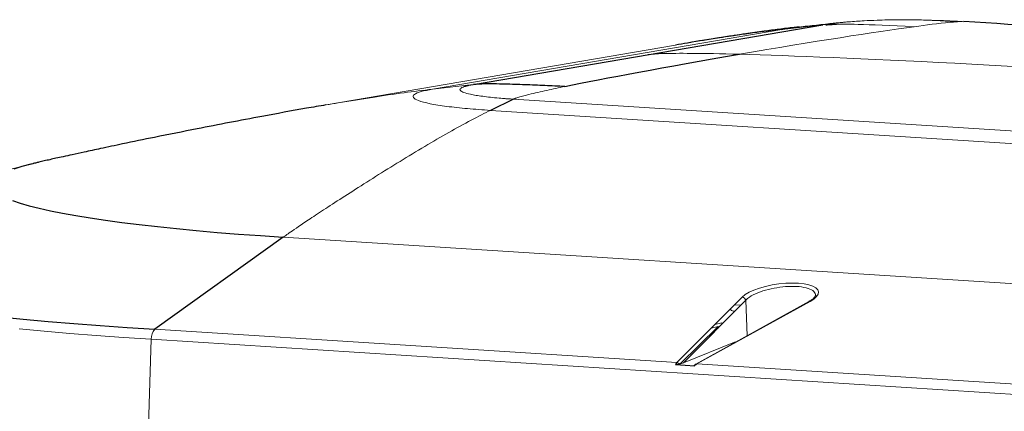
# Model space of a CAD drawing. Header units: millimetres. Extents: x -1472 to 1442, y -78 to 2620.
# Tile 44 of 102: x -1288 to -998, y 2505 to 2620. Entities that reach past the tile are written whole.
import ezdxf

# ---------------------------------------------------------------- set-up
doc = ezdxf.new("R2010")
doc.units = ezdxf.units.MM

msp = doc.modelspace()

# ---------------------------------------------------------------- linework, layer by layer
at = {"color": 144, "linetype": 'Continuous', "lineweight": 18}
for p, q in [((-1166.5, 2599.64), (-1063.53, 2617.26)), ((-1051.45, 2618.62), (-1063.53, 2617.26)), ((-1094.89, 2612.63), (-1197.87, 2595.01)), ((-1154.43, 2601), (-1166.5, 2599.64)), ((-828.9, 2576.68), (-1142.64, 2596.69)), ((-1197.94, 2594.98), (-1198.65, 2594.86)), ((-835.7, 2573.38), (-1149.44, 2593.4)), ((-1284.35, 2577.69), (-1355.79, 2560.41)), ((-1210.51, 2556.04), (-896.78, 2536.02)), ((-1094.43, 2519.09), (-1075.19, 2538.4)), ((-1074.14, 2537.47), (-1092.53, 2519.01)), ((-1055.52, 2537.06), (-1088.9, 2518.65)), ((-1055.16, 2537.12), (-1088.54, 2518.71)), ((-1077.47, 2536.11), (-1075.61, 2536)), ((-1074.14, 2537.47), (-1073.71, 2527.03)), ((-1077.34, 2534.26), (-1077.76, 2534.29)), ((-1248.35, 2528.91), (-1094.43, 2519.09)), ((-1093.61, 2518.68), (-1082.31, 2529.76)), ((-1082.31, 2529.76), (-1084.32, 2529.24)), ((-1081.2, 2530.84), (-1083.26, 2530.31)), ((-1081.2, 2530.84), (-1081.2, 2530.39)), ((-1249.46, 2526), (-1250.3, 2500.51)), ((-935.72, 2505.98), (-1249.46, 2526)), ((-1092.53, 2519.01), (-1077.48, 2525.08)), ((-1077.48, 2525.08), (-1077.04, 2525.19)), ((-1077.48, 2525.08), (-1077.26, 2525.07)), ((-1089.16, 2518.36), (-1088.89, 2518.43)), ((-1088.54, 2518.71), (-934.62, 2508.89))]:
    msp.add_line(p, q, dxfattribs=at)
at = {"color": 7, "linetype": 'Continuous', "lineweight": 25}
for p, q in [((-1154.43, 2601), (-1051.45, 2618.62)), ((-1058.47, 2617.94), (-1058.34, 2617.95)), ((-1142.64, 2596.69), (-1149.44, 2593.4)), ((-1210.51, 2556.04), (-1248.35, 2528.91)), ((-1082.31, 2529.76), (-1082.3, 2529.29)), ((-1094.83, 2518.51), (-1089.14, 2518.15))]:
    msp.add_line(p, q, dxfattribs=at)
at = {"color": 7, "linetype": 'Continuous', "lineweight": 25, "flags": 128}
for points in [[(-1284.35, 2577.69), (-1284.91, 2577.55), (-1287.6, 2576.84), (-1289.94, 2576.11)], [(-1290.33, 2566.83), (-1288.06, 2566.06), (-1285.44, 2565.31), (-1282.49, 2564.56), (-1279.2, 2563.83), (-1275.59, 2563.1), (-1271.67, 2562.4), (-1267.44, 2561.71), (-1262.91, 2561.04), (-1258.09, 2560.39), (-1252.99, 2559.76), (-1247.63, 2559.15), (-1242.01, 2558.57), (-1236.15, 2558.01), (-1230.05, 2557.47), (-1223.74, 2556.97), (-1217.22, 2556.49), (-1210.51, 2556.04)], [(-1363.57, 2544.27), (-1360.71, 2543.35), (-1357.51, 2542.43), (-1353.97, 2541.52), (-1350.09, 2540.62), (-1345.88, 2539.74), (-1341.34, 2538.87), (-1336.49, 2538.02), (-1331.32, 2537.18), (-1325.86, 2536.36), (-1320.09, 2535.56), (-1314.05, 2534.79), (-1307.72, 2534.03), (-1301.13, 2533.3), (-1294.28, 2532.59), (-1287.18, 2531.91), (-1279.84, 2531.25), (-1272.28, 2530.62), (-1264.51, 2530.02), (-1256.53, 2529.45), (-1248.35, 2528.91)]]:
    msp.add_lwpolyline(points, dxfattribs=at)
at = {"color": 144, "linetype": 'Continuous', "lineweight": 18, "flags": 128}
for points in [[(-1075.19, 2538.4), (-1074.32, 2539.11), (-1073.16, 2539.8), (-1071.73, 2540.45), (-1070.09, 2541.04), (-1068.27, 2541.54), (-1066.34, 2541.96), (-1064.34, 2542.27), (-1062.35, 2542.46), (-1060.41, 2542.53), (-1058.59, 2542.48), (-1056.94, 2542.31), (-1055.51, 2542.02), (-1054.34, 2541.63), (-1053.46, 2541.14), (-1052.91, 2540.56), (-1052.69, 2539.93), (-1052.81, 2539.24), (-1053.28, 2538.53), (-1054.07, 2537.82), (-1055.16, 2537.12)], [(-1249.46, 2526), (-1257.65, 2526.54), (-1265.64, 2527.11), (-1273.44, 2527.71), (-1281.02, 2528.34), (-1288.38, 2529)]]:
    msp.add_lwpolyline(points, dxfattribs=at)
at = {"color": 144, "linetype": 'Continuous', "lineweight": 18}
for centre, radius, start, end in [((-1075.23, 2537.3), 1.1, 8.8281, 88.1191), ((-1077.63, 2535.63), 1.35, 215.1414, 264.5262), ((-1055.25, 2536.55), 0.58, 81.3872, 118.3181), ((-1245.55, 2526.18), 3.91, 135.7496, 182.6706), ((-1093.18, 2517.79), 1.8, 133.8626, 156.4802), ((-1094.46, 2518), 1.08, 36.1816, 88.4024), ((-1096.9, 2529.91), 11.75, 286.4002, 291.8406), ((-1088.63, 2518.15), 0.569, 81.1774, 158.1904), ((-1087.43, 2516.95), 2.08, 122.264, 145.0186)]:
    msp.add_arc(centre, radius, start, end, dxfattribs=at)
for points, knots in [([(-1047.99, 2619.09), (-1049.76, 2618.9), (-1053.3, 2618.51), (-1056.79, 2618.13), (-1058.54, 2617.94)], [0, 0, 0, 0, 0.499932, 1, 1, 1, 1]), ([(-1051.45, 2618.62), (-1050.87, 2618.72), (-1049.84, 2618.88), (-1048.54, 2619.03), (-1047.97, 2619.09)], [0, 0, 0, 0, 0.561751, 1, 1, 1, 1]), ([(-1047.97, 2619.09), (-1047.81, 2619.11), (-1046.88, 2619.22), (-1045.73, 2619.31), (-1044.76, 2619.38)], [0, 0, 0, 0, 0.166569, 1, 1, 1, 1]), ([(-1011.61, 2619.5), (-1013.58, 2619.62), (-1017.11, 2619.83), (-1021.54, 2620.02), (-1024.66, 2620.09), (-1026.67, 2620.1), (-1028.41, 2620.1), (-1030.24, 2620.08), (-1032.6, 2620.04), (-1035.69, 2619.95), (-1039.51, 2619.77), (-1043.62, 2619.52), (-1046.45, 2619.23), (-1047.78, 2619.09)], [0, 0, 0, 0, 0.166497, 0.297765, 0.366002, 0.419228, 0.458235, 0.502397, 0.567219, 0.652884, 0.759485, 0.887113, 1, 1, 1, 1]), ([(-1011.79, 2619.49), (-1012.5, 2619.44), (-1016.72, 2619.15), (-1020.95, 2618.55), (-1024.47, 2618.05)], [0, 0, 0, 0, 0.166873, 1, 1, 1, 1]), ([(-1019.89, 2619.93), (-1018.87, 2619.91), (-1016.52, 2619.85), (-1013.3, 2619.73), (-1011.24, 2619.61), (-1010.37, 2619.56)], [0, 0, 0, 0, 0.30807, 0.710169, 1, 1, 1, 1]), ([(-1009.88, 2619.52), (-1010.21, 2619.54), (-1010.84, 2619.58), (-1011.48, 2619.52), (-1011.79, 2619.49)], [0, 0, 0, 0, 0.513198, 1, 1, 1, 1]), ([(-1024.47, 2618.05), (-1031.66, 2618.39), (-1041.65, 2618.79), (-1047.7, 2618.84), (-1050.15, 2618.74), (-1051.03, 2618.66), (-1051.45, 2618.62)], [0, 0, 0, 0, 0.372322, 0.686161, 0.846126, 1, 1, 1, 1]), ([(-1075.98, 2609.92), (-1081.52, 2610.07), (-1090.29, 2610.24), (-1097.63, 2610.18), (-1101.21, 2610.01), (-1102.37, 2609.88), (-1102.94, 2609.81)], [0, 0, 0, 0, 0.372322, 0.686161, 0.846126, 1, 1, 1, 1]), ([(-1166.5, 2599.64), (-1169.3, 2599.3), (-1175.22, 2598.59), (-1184.48, 2597.21), (-1192.16, 2595.99), (-1196.72, 2595.2), (-1197.94, 2594.98)], [0, 0, 0, 0, 0.266289, 0.562878, 0.883163, 1, 1, 1, 1]), ([(-1149.44, 2593.4), (-1151.74, 2593.55), (-1154.01, 2593.72), (-1158.34, 2594.11), (-1160.39, 2594.33), (-1164.12, 2594.82), (-1165.8, 2595.09), (-1168.62, 2595.65), (-1169.76, 2595.95), (-1171.42, 2596.56), (-1171.95, 2596.87), (-1172.35, 2597.49), (-1172.24, 2597.79), (-1171.44, 2598.38), (-1170.75, 2598.66), (-1168.93, 2599.18), (-1167.79, 2599.42), (-1166.5, 2599.64)], [0, 0, 0, 0, 0.125, 0.125, 0.25, 0.25, 0.375, 0.375, 0.5, 0.5, 0.625, 0.625, 0.75, 0.75, 0.875, 0.875, 1, 1, 1, 1]), ([(-1154.43, 2601), (-1154.56, 2600.98), (-1154.83, 2600.93), (-1155.24, 2600.85), (-1155.62, 2600.78), (-1155.98, 2600.7), (-1156.3, 2600.62), (-1156.6, 2600.54), (-1156.88, 2600.46), (-1157.34, 2600.32), (-1157.88, 2600.1), (-1158.3, 2599.81), (-1158.45, 2599.51), (-1158.26, 2599.13), (-1157.41, 2598.66), (-1155.71, 2598.2), (-1153.72, 2597.82), (-1151.74, 2597.53), (-1149.47, 2597.26), (-1147.46, 2597.06), (-1145.89, 2596.92), (-1144.84, 2596.84), (-1143.75, 2596.77), (-1143.01, 2596.72), (-1142.64, 2596.69)], [0, 0, 0, 0, 0.0179601, 0.0363566, 0.054654, 0.0725104, 0.0902706, 0.1079944, 0.1257232, 0.1434876, 0.2044353, 0.2654752, 0.3264808, 0.3875084, 0.5000242, 0.6125441, 0.6829803, 0.753408, 0.8238831, 0.8942022, 0.9203093, 0.9465067, 0.9734652, 1, 1, 1, 1]), ([(-1142.64, 2596.69), (-1142.58, 2596.72), (-1142.44, 2596.79), (-1142.24, 2596.88), (-1142.04, 2596.96), (-1141.66, 2597.1), (-1141.09, 2597.28), (-1140.33, 2597.5), (-1139.58, 2597.7), (-1138.83, 2597.9), (-1137.46, 2598.24), (-1135.45, 2598.71), (-1132.81, 2599.3), (-1130.16, 2599.87), (-1128.39, 2600.24), (-1127.5, 2600.42)], [0, 0, 0, 0, 0.013299, 0.026537, 0.039742, 0.053025, 0.102934, 0.15304, 0.202483, 0.251783, 0.301801, 0.475393, 0.64905, 0.824509, 1, 1, 1, 1]), ([(-1149.44, 2593.4), (-1149.61, 2593.32), (-1149.79, 2593.23), (-1153.63, 2591.35), (-1157.92, 2589.04), (-1167.18, 2583.76), (-1172.14, 2580.79), (-1181.86, 2574.82), (-1186.6, 2571.83), (-1195.01, 2566.44), (-1198.66, 2564.05), (-1202.95, 2561.21), (-1204.19, 2560.38), (-1206.28, 2558.98), (-1207.13, 2558.4), (-1209.2, 2556.98), (-1209.9, 2556.48), (-1210.51, 2556.04)], [0.2440624, 0.2440624, 0.2440624, 0.2440624, 0.25, 0.25, 0.375, 0.375, 0.5, 0.5, 0.625, 0.625, 0.75, 0.75, 0.8125, 0.8125, 0.875, 0.875, 1, 1, 1, 1]), ([(-1053.6, 2538.89), (-1053.59, 2538.96), (-1053.53, 2539.27), (-1053.87, 2539.96), (-1055.02, 2540.82), (-1057.5, 2541.45), (-1060.64, 2541.63), (-1064.09, 2541.36), (-1067.56, 2540.7), (-1070.7, 2539.68), (-1072.97, 2538.55), (-1073.8, 2537.78), (-1074.14, 2537.47)], [0, 0, 0, 0, 0.022345, 0.086527, 0.21085, 0.330039, 0.445037, 0.558525, 0.673569, 0.792525, 0.916279, 1, 1, 1, 1]), ([(-1089.16, 2518.36), (-1089.22, 2518.34), (-1089.28, 2518.32), (-1089.38, 2518.28), (-1089.42, 2518.26), (-1089.45, 2518.22), (-1089.44, 2518.2), (-1089.34, 2518.17), (-1089.25, 2518.15), (-1089.14, 2518.15)], [0, 0, 0, 0, 0.25, 0.25, 0.5, 0.5, 0.75, 0.75, 1, 1, 1, 1])]:
    msp.add_open_spline(points, degree=3, knots=knots, dxfattribs=at)
at = {"color": 7, "linetype": 'Continuous', "lineweight": 25}
for points, knots in [([(-854.34, 2609.69), (-871.62, 2610.79), (-906.11, 2612.98), (-957.9, 2616.26), (-992.55, 2618.46), (-1009.88, 2619.56)], [0, 0, 0, 0, 0.334381, 0.667327, 1, 1, 1, 1]), ([(-1063.53, 2617.26), (-1066.33, 2616.92), (-1072.25, 2616.21), (-1081.51, 2614.83), (-1089.16, 2613.62), (-1093.7, 2612.83), (-1094.89, 2612.62)], [0, 0, 0, 0, 0.266966, 0.564309, 0.885408, 1, 1, 1, 1]), ([(-1058.34, 2617.96), (-1058.85, 2617.9), (-1060.88, 2617.69), (-1064.36, 2617.26), (-1069.11, 2616.65), (-1074.65, 2615.87), (-1081.72, 2614.8), (-1087.27, 2613.93), (-1090.52, 2613.37), (-1090.79, 2613.32)], [0, 0, 0, 0, 0.045726, 0.180402, 0.313655, 0.48023, 0.691889, 0.973769, 1, 1, 1, 1]), ([(-1063.53, 2617.26), (-1062.61, 2617.41), (-1061.12, 2617.65), (-1059.2, 2617.86), (-1058.47, 2617.94)], [0, 0, 0, 0, 0.61894, 1, 1, 1, 1]), ([(-1050.52, 2618.61), (-1050.05, 2618.65), (-1049.07, 2618.71), (-1047.98, 2618.77), (-1047.41, 2618.79)], [0, 0, 0, 0, 0.4763314, 1, 1, 1, 1]), ([(-1127.5, 2600.42), (-1128.48, 2600.47), (-1130.44, 2600.56), (-1133.38, 2600.69), (-1136.32, 2600.82), (-1139.26, 2600.94), (-1142.21, 2601.04), (-1145.27, 2601.13), (-1148.44, 2601.19), (-1151.03, 2601.2), (-1152.9, 2601.12), (-1153.73, 2601.06), (-1154.24, 2601.02), (-1154.36, 2601.01), (-1154.43, 2601)], [0, 0, 0, 0, 0.109174, 0.218086, 0.327018, 0.436185, 0.545487, 0.654725, 0.776932, 0.899437, 0.942755, 0.986037, 0.993017, 1, 1, 1, 1]), ([(-1197.94, 2594.98), (-1199.86, 2594.66), (-1206.18, 2593.58), (-1218.83, 2591.26), (-1233.72, 2588.41), (-1247.39, 2585.67), (-1256.9, 2583.71), (-1263.82, 2582.26), (-1268.77, 2581.2), (-1272.44, 2580.4), (-1275.23, 2579.79), (-1277.44, 2579.3), (-1279.31, 2578.88), (-1280.99, 2578.49), (-1282.37, 2578.17), (-1283.4, 2577.92), (-1284.02, 2577.77), (-1284.28, 2577.71), (-1284.35, 2577.69)], [0, 0, 0, 0, 0.066961, 0.220218, 0.443477, 0.589698, 0.699356, 0.77479, 0.82929, 0.86906, 0.899095, 0.922238, 0.942148, 0.960953, 0.979504, 0.991252, 0.997687, 1, 1, 1, 1]), ([(-1053.57, 2538.88), (-1053.56, 2538.87), (-1053.56, 2538.83), (-1053.61, 2538.66), (-1053.89, 2538.24), (-1054.45, 2537.73), (-1055.06, 2537.32), (-1055.45, 2537.1), (-1055.52, 2537.06)], [0, 0, 0, 0, 0.021293, 0.252076, 0.476834, 0.71568, 0.949475, 1, 1, 1, 1]), ([(-1093.58, 2518.64), (-1093.65, 2518.63), (-1093.72, 2518.61), (-1093.88, 2518.57), (-1093.97, 2518.55), (-1094.19, 2518.53), (-1094.31, 2518.51), (-1094.57, 2518.5), (-1094.71, 2518.5), (-1094.83, 2518.51)], [0, 0, 0, 0, 0.25, 0.25, 0.5, 0.5, 0.75, 0.75, 1, 1, 1, 1])]:
    msp.add_open_spline(points, degree=3, knots=knots, dxfattribs=at)
at = {"color": 144, "linetype": 'Continuous', "lineweight": 18}
for points in [[(-1075.98, 2609.92), (-1053.94, 2613.7), (-1036.12, 2616.47), (-1024.47, 2618.05)], [(-919.1, 2601.85), (-989.95, 2606.37), (-1045.09, 2609.09), (-1075.98, 2609.92)]]:
    msp.add_open_spline(points, degree=3, dxfattribs=at)
at = {"color": 7, "linetype": 'Continuous', "lineweight": 25}
msp.add_open_spline([(-1127.5, 2600.42), (-1115.85, 2602.83), (-1098.03, 2606.15), (-1075.98, 2609.92)], degree=3, dxfattribs=at)

doc.saveas('drawing.dxf')
